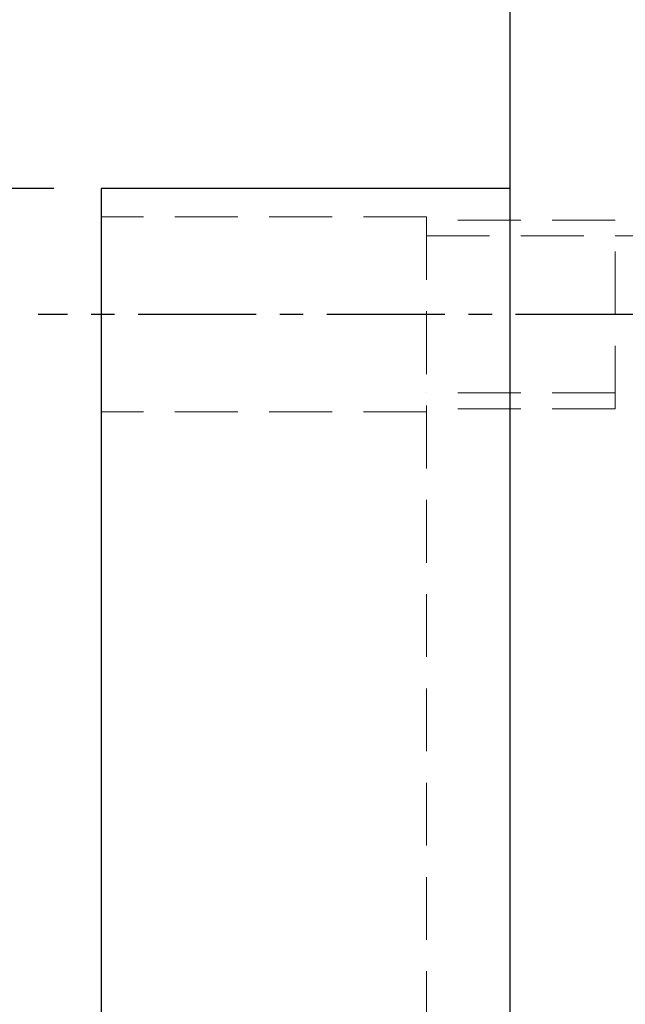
# Model space of a CAD drawing. Header units: millimetres. Extents: x -61 to 184, y -64 to 81.
# Tile 5 of 43: x 94 to 113, y 1 to 32. Entities that reach past the tile are written whole.
import ezdxf

# ---------------------------------------------------------------- set-up
doc = ezdxf.new("R2010")
doc.units = ezdxf.units.MM
doc.linetypes.add('CENTER', pattern=[2, 1.25, -0.25, 0.25, -0.25])
doc.linetypes.add('DASHED', pattern=[0.75, 0.5, -0.25])
for name, color, linetype in [('CL', 1, 'CENTER'), ('DIM', 4, 'Continuous'), ('HID', 2, 'DASHED'), ('OUT', 3, 'Continuous')]:
    doc.layers.add(name, color=color, linetype=linetype)
doc.styles.add('DIM-7', font='SIMPLEX.shx', dxfattribs={"width": 0.7, "bigfont": 'chineset.shx'})
doc.dimstyles.new('CNS', dxfattribs={"dimtxt": 3.5, "dimasz": 2.5, "dimexe": 1, "dimexo": 1.5, "dimgap": 0.09, "dimtad": 0, "dimdsep": 46, "dimtxsty": 'DIM-7', "dimcen": 0.09, "dimclrd": 1, "dimclre": 1, "dimclrt": 4, "dimadec": 0, "dimazin": 0, "dimtfac": 1, "dimtix": 1, "dimtmove": 2, "dimatfit": 3, "dimfxl": 1, "dimtvp": 0.971429, "dimtolj": 1, "dimarcsym": 0})

# ---------------------------------------------------------------- blocks, each defined once
blk = doc.blocks.new('*D3')
at = {"layer": 'DEFPOINTS', "color": 0}
for p in [(85.398, 26.5), (96.323, 26.5), (96.323, -26.5)]:
    blk.add_point(p, dxfattribs=at)
at = {"layer": 'DIM', "color": 7, "lineweight": -2}
for p, q in [((94.823, 26.5), (84.398, 26.5)), ((85.398, -24), (85.398, 24)), ((94.823, -26.5), (84.398, -26.5))]:
    blk.add_line(p, q, dxfattribs=at)
at = {"layer": 'DIM', "color": 7}
for points in [[(84.982, 24), (85.815, 24), (85.398, 26.5)], [(84.982, -24), (85.815, -24), (85.398, -26.5)]]:
    blk.add_solid(points, dxfattribs=at)
at = {"layer": 'DIM', "color": 7, "insert": (80.638, 0), "char_height": 3.5, "attachment_point": 5, "rotation": 90, "style": 'DIM-7'}
blk.add_mtext('\\A1;%%C53{\\H2.100000;\\S 0^ -0.03;}', dxfattribs=at)
blk = doc.blocks.new('*D4')
at = {"layer": 'DEFPOINTS', "color": 0}
for p in [(73.017, 39), (109.322, 39), (109.322, -39)]:
    blk.add_point(p, dxfattribs=at)
at = {"layer": 'DIM', "color": 7, "lineweight": -2}
for p, q in [((107.822, 39), (72.017, 39)), ((73.017, -36.5), (73.017, 36.5)), ((107.822, -39), (72.017, -39))]:
    blk.add_line(p, q, dxfattribs=at)
at = {"layer": 'DIM', "color": 7}
for points in [[(72.6, 36.5), (73.434, 36.5), (73.017, 39)], [(72.6, -36.5), (73.434, -36.5), (73.017, -39)]]:
    blk.add_solid(points, dxfattribs=at)
at = {"layer": 'DIM', "color": 7, "insert": (69.617, 0), "char_height": 3.5, "attachment_point": 5, "rotation": 90, "style": 'DIM-7'}
blk.add_mtext('\\A1;%%C78', dxfattribs=at)

msp = doc.modelspace()

# ---------------------------------------------------------------- linework, layer by layer
at = {"layer": 'CL', "color": 7, "ltscale": 3}
msp.add_line((119.256, 22.5), (94.323, 22.5), dxfattribs=at)
at = {"layer": 'HID', "color": 7, "lineweight": 15, "ltscale": 4}
for p, q in [((106.673, 25.6), (96.323, 25.6)), ((106.673, 25.6), (106.673, -25.6)), ((112.674, 25.5), (106.673, 25.5)), ((112.674, 19.5), (112.674, 25.5)), ((106.673, 25), (115.674, 25)), ((115.674, 20), (106.673, 20)), ((112.674, 19.5), (106.673, 19.5)), ((106.673, 19.4), (96.323, 19.4))]:
    msp.add_line(p, q, dxfattribs=at)
at = {"layer": 'OUT', "color": 7}
for p, q in [((109.322, 39), (109.322, 0)), ((109.322, 26.5), (96.323, 26.5)), ((96.323, 26.5), (96.323, -26.5))]:
    msp.add_line(p, q, dxfattribs=at)

# ---------------------------------------------------------------- dimensions: what is measured, and where the dimension line sits
at = {"layer": 'DIM', "color": 7}
for base, p1, p2, override, picture, middle in [((73.017, 39), (109.322, -39), (109.322, 39), {"dimclrd": 7, "dimclre": 7, "dimclrt": 7}, '*D4', (69.617, 0)), ((85.398, 26.5), (96.323, -26.5), (96.323, 26.5), {"dimclrd": 7, "dimclre": 7, "dimclrt": 7, "dimtol": 1, "dimtm": 0.03, "dimtfac": 0.6, "dimtdec": 3}, '*D3', (80.638, 0))]:
    dim = msp.add_linear_dim(base=base, p1=p1, p2=p2, angle=90, text='%%C<>', dimstyle='CNS', override=override, dxfattribs=at)
    dim.commit()
    dim.dimension.update_dxf_attribs({"geometry": picture, "text_midpoint": middle})

doc.saveas('drawing.dxf')
